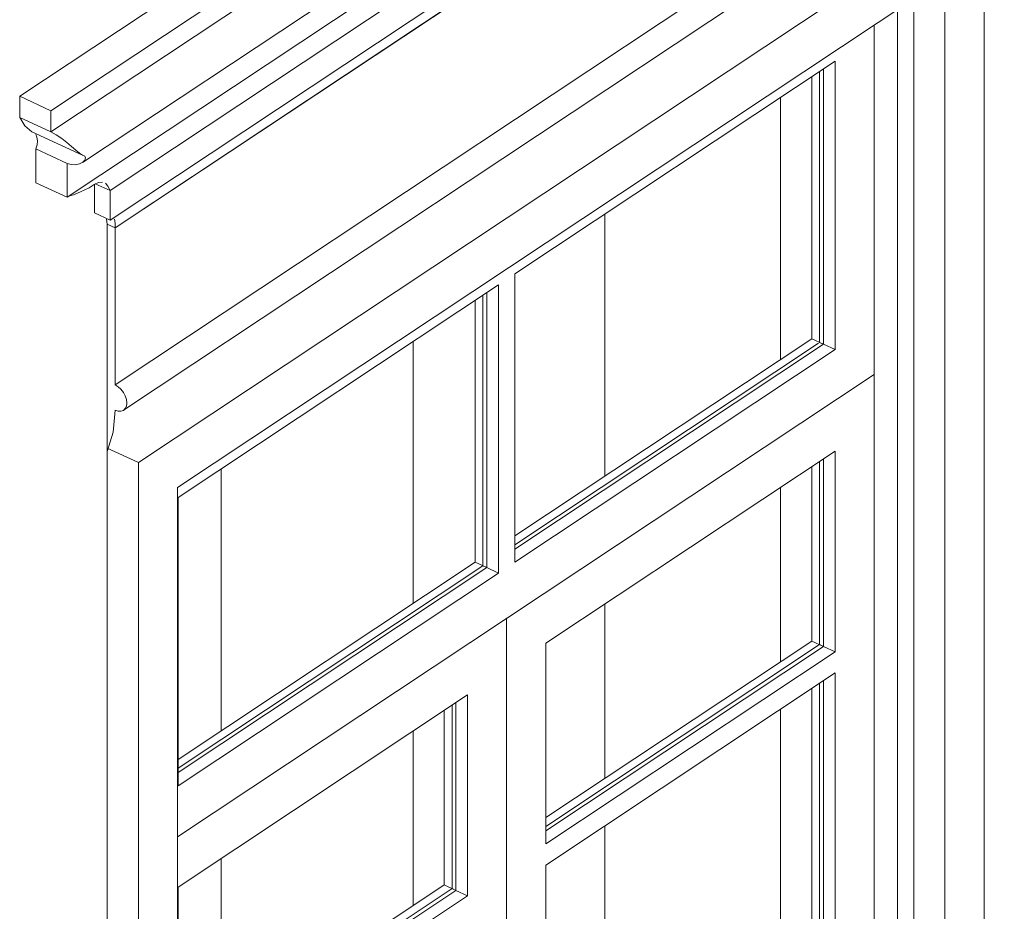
# Model space of a CAD drawing. Header units: millimetres. Extents: x -46876 to 9452, y -13755 to 24767.
# Tile 19 of 55: x -8274 to -7304, y -5764 to -4886. Entities that reach past the tile are written whole.
import ezdxf

# ---------------------------------------------------------------- set-up
doc = ezdxf.new("R2010")
doc.units = ezdxf.units.MM
for name, color, linetype, lineweight in [('A-GENM', 13, 'Continuous', 9), ('A-GLAZ', 151, 'Continuous', 9), ('A-WALL', 113, 'Continuous', 9)]:
    doc.layers.add(name, color=color, linetype=linetype, lineweight=lineweight)

# ---------------------------------------------------------------- blocks, each defined once
blk = doc.blocks.new('Window_CV - Window_CV - 2 divisões-4329175-3D - CAPA')
at = {"layer": 'A-GLAZ'}
for p, q in [((-7324.26, -4769.48), (-8156.92, -5322.28)), ((-7324.26, -6473.2), (-7324.26, -4769.48)), ((-8118.49, -5346.73), (-7362.69, -4844.96)), ((-7362.69, -4844.96), (-7362.69, -6385.47)), ((-7393.41, -4865.35), (-7393.41, -6371.28)), ((-7393.41, -4865.35), (-7393.41, -6371.28)), ((-7409.42, -6361.09), (-7409.42, -4875.98)), ((-7432.46, -4891.28), (-7432.46, -5235.46)), ((-7470.89, -4927.06), (-7786.34, -5136.48)), ((-7482.41, -4934.71), (-7482.41, -5205.69)), ((-7470.89, -5211.01), (-7470.89, -4927.06)), ((-7493.93, -5200.37), (-7493.93, -4942.35)), ((-7486.25, -4937.25), (-7486.25, -5203.92)), ((-7524.62, -5220.74), (-7524.62, -4962.73)), ((-7697.55, -5335.55), (-7697.55, -5077.54)), ((-7697.55, -5077.54), (-7697.55, -5335.55)), ((-7786.34, -5136.48), (-7786.34, -5420.44)), ((-7802.35, -5147.11), (-8117.8, -5356.54)), ((-7802.35, -5431.07), (-7802.35, -5147.11)), ((-7817.71, -5157.31), (-7817.71, -5423.97)), ((-7813.87, -5154.76), (-7813.87, -5425.75)), ((-7825.39, -5420.43), (-7825.39, -5162.41)), ((-7886.5, -5461), (-7886.5, -5202.98)), ((-7886.5, -5202.98), (-7886.5, -5461)), ((-7786.34, -5394.5), (-7493.93, -5200.37)), ((-7487.21, -5204.56), (-7786.34, -5403.15)), ((-7786.34, -5407.47), (-7482.41, -5205.69)), ((-7493.93, -5200.37), (-7482.41, -5205.69)), ((-7482.41, -5205.69), (-7486.25, -5203.92)), ((-7482.41, -5205.69), (-7470.89, -5211.01)), ((-7470.89, -5211.01), (-7786.34, -5420.44)), ((-8118.49, -5690.91), (-7432.46, -5235.46)), ((-7432.46, -5235.46), (-7794.35, -5475.71)), ((-7432.46, -5235.46), (-7432.46, -6350.45)), ((-8156.92, -5322.28), (-8187.64, -5308.09)), ((-8187.64, -5308.09), (-8187.64, -7011.81)), ((-7755.92, -5500.16), (-7470.89, -5310.94)), ((-7470.89, -5310.94), (-7470.89, -5508.7)), ((-8156.92, -5322.28), (-8156.92, -7026)), ((-7486.25, -5321.13), (-7486.25, -5501.61)), ((-7482.41, -5503.38), (-7482.41, -5318.58)), ((-8075.45, -5328.42), (-8075.45, -5586.44)), ((-8075.45, -5586.44), (-8075.45, -5328.42)), ((-7493.93, -5498.06), (-7493.93, -5326.23)), ((-8118.49, -6887.24), (-8118.49, -5346.73)), ((-7524.62, -5518.44), (-7524.62, -5346.6)), ((-8117.8, -5356.54), (-8117.8, -5640.49)), ((-8117.8, -5614.56), (-7825.39, -5420.43)), ((-7817.71, -5423.97), (-8117.8, -5623.2)), ((-8117.8, -5627.52), (-7813.87, -5425.75)), ((-7825.39, -5420.43), (-7813.87, -5425.75)), ((-7813.87, -5425.75), (-7817.71, -5423.97)), ((-7813.87, -5425.75), (-7802.35, -5431.07)), ((-7802.35, -5431.07), (-8117.8, -5640.49)), ((-7697.55, -5633.25), (-7697.55, -5461.41)), ((-7697.55, -5461.41), (-7697.55, -5633.25)), ((-7794.35, -5475.71), (-8118.49, -5690.91)), ((-7794.35, -5475.71), (-7794.35, -6590.71)), ((-7794.35, -6590.71), (-7794.35, -5475.71)), ((-7755.92, -5672), (-7493.93, -5498.06)), ((-7755.92, -5697.93), (-7755.92, -5500.16)), ((-7486.25, -5501.61), (-7755.92, -5680.64)), ((-7755.92, -5684.96), (-7482.41, -5503.38)), ((-7493.93, -5498.06), (-7482.41, -5503.38)), ((-7482.41, -5503.38), (-7486.25, -5501.61)), ((-7482.41, -5503.38), (-7470.89, -5508.7)), ((-7470.89, -5508.7), (-7755.92, -5697.93)), ((-7755.92, -5718.75), (-7470.89, -5529.52)), ((-7470.89, -5529.52), (-7470.89, -6107.42)), ((-7493.93, -6096.78), (-7493.93, -5544.82)), ((-7486.25, -5539.72), (-7486.25, -6100.33)), ((-7482.41, -6102.1), (-7482.41, -5537.17)), ((-8117.8, -5740.42), (-7832.78, -5551.19)), ((-7832.78, -5551.19), (-7832.78, -5748.96)), ((-7848.14, -5561.39), (-7848.14, -5741.86)), ((-7844.3, -5743.64), (-7844.3, -5558.84)), ((-7524.62, -6117.15), (-7524.62, -5565.19)), ((-7855.82, -5738.32), (-7855.82, -5566.48)), ((-7886.5, -5758.69), (-7886.5, -5586.86)), ((-7886.5, -5586.86), (-7886.5, -5758.69)), ((-7697.55, -6231.96), (-7697.55, -5680)), ((-7697.55, -5680), (-7697.55, -6231.96)), ((-8075.45, -5712.3), (-8075.45, -5884.13)), ((-8075.45, -5884.13), (-8075.45, -5712.3)), ((-7755.92, -6296.65), (-7755.92, -5718.75)), ((-8117.8, -5912.25), (-7855.82, -5738.32)), ((-7855.82, -5738.32), (-7844.3, -5743.64)), ((-8117.8, -5938.18), (-8117.8, -5740.42)), ((-7848.14, -5741.86), (-8117.8, -5920.89)), ((-8117.8, -5925.22), (-7844.3, -5743.64)), ((-7832.78, -5748.96), (-8117.8, -5938.18)), ((-7844.3, -5743.64), (-7848.14, -5741.86)), ((-7844.3, -5743.64), (-7832.78, -5748.96))]:
    blk.add_line(p, q, dxfattribs=at)
blk = doc.blocks.new('ornamento esquadrias - ornamento esquadrias-V36-3D - CAPA')
at = {"layer": 'A-GENM'}
for p, q in [((-8273.91, -4961.56), (-7268.71, -4294.22)), ((-7237.99, -4308.4), (-8243.19, -4975.75)), ((-8243.19, -4996.56), (-7237.99, -4329.22)), ((-8211.94, -5026.65), (-7241.58, -4382.43)), ((-7254, -4414.79), (-8227.18, -5060.88)), ((-8227.18, -5060.88), (-7254, -4414.79)), ((-8184.89, -5054.37), (-7327.01, -4484.83)), ((-7327.01, -4484.83), (-8184.89, -5054.37)), ((-7327.01, -4513.97), (-8184.89, -5083.52)), ((-8184.89, -5083.52), (-7327.01, -4513.97)), ((-7347.3, -4538.27), (-8179.96, -5091.07)), ((-8179.96, -5091.07), (-7347.3, -4538.27)), ((-8179.96, -5245.81), (-7347.3, -4693.01)), ((-8171.66, -5270.79), (-7339, -4718)), ((-8273.91, -4982.38), (-8273.91, -4961.56)), ((-8273.91, -4961.56), (-8243.19, -4975.75)), ((-8273.91, -4982.38), (-8243.19, -4996.56)), ((-8273.91, -4982.38), (-8243.19, -4996.56)), ((-8243.19, -4975.75), (-8243.19, -4996.56)), ((-8261.98, -4996.6), (-8212.11, -5019.63)), ((-8257.9, -5013.38), (-8227.18, -5027.57)), ((-8257.9, -5046.69), (-8257.9, -5013.38)), ((-8257.9, -5013.38), (-8227.18, -5027.57)), ((-8227.18, -5027.57), (-8227.18, -5060.88)), ((-8257.9, -5046.69), (-8227.18, -5060.88)), ((-8257.9, -5046.69), (-8227.18, -5060.88)), ((-8200.25, -5076.42), (-8200.25, -5048.2)), ((-8199.43, -5047.66), (-8184.9, -5054.37)), ((-8199.43, -5047.66), (-8184.89, -5054.37)), ((-8184.89, -5054.37), (-8184.89, -5083.52)), ((-8200.25, -5076.42), (-8184.89, -5083.52)), ((-8200.25, -5076.42), (-8184.89, -5083.52)), ((-8187.64, -5087.52), (-8188.4, -5082.67)), ((-8187.64, -5087.52), (-8179.96, -5091.07)), ((-8187.64, -5311.38), (-8187.64, -5087.52)), ((-8187.64, -5087.52), (-8179.96, -5091.07)), ((-8179.96, -5091.07), (-8179.96, -5245.81))]:
    blk.add_line(p, q, dxfattribs=at)
for points in [[(-8261.98, -4996.6, 0), (-8268.72, -4990.71, 0), (-8273.91, -4982.38, 0)], [(-8257.9, -5013.38, 0), (-8256.83, -5009.22, 0), (-8256.48, -5005.29, 0), (-8256.87, -5001.86, 0), (-8257.97, -4999.16, 0)], [(-8212.11, -5019.63, 0), (-8215.12, -5017.51, 0), (-8218.65, -5014.64, 0), (-8222.76, -5011.11, 0), (-8227.43, -5007.14, 0), (-8232.57, -5003.09, 0), (-8237.93, -4999.42, 0), (-8243.19, -4996.56, 0)], [(-8227.18, -5027.57, 0), (-8223.11, -5028.81, 0), (-8218.97, -5028.97, 0), (-8215.09, -5028.16, 0), (-8211.84, -5026.58, 0), (-8209.66, -5024.46, 0), (-8208.96, -5022.23, 0), (-8209.88, -5020.44, 0), (-8212.11, -5019.63, 0)], [(-8225.55, -5059.99, 0), (-8220.85, -5058.45, 0), (-8213.95, -5055.74, 0), (-8205.61, -5051.6, 0)], [(-8205.61, -5051.6, 0), (-8200.55, -5048.4, 0), (-8196.17, -5046.52, 0), (-8192.52, -5046.09, 0)], [(-8189.5, -5047.21, 0), (-8187, -5049.97, 0), (-8184.9, -5054.37, 0)], [(-8184.89, -5083.52, 0), (-8182.79, -5082.24, 0), (-8181.47, -5081.87, 0)], [(-8180.68, -5082.49, 0), (-8180.23, -5084.19, 0), (-8180.01, -5087.06, 0), (-8179.96, -5091.07, 0)], [(-8179.96, -5270.79, 0), (-8176.98, -5271.74, 0), (-8174.2, -5271.77, 0), (-8171.81, -5270.89, 0), (-8169.98, -5269.15, 0), (-8168.83, -5266.67, 0), (-8168.44, -5263.62, 0), (-8168.83, -5260.2, 0), (-8169.98, -5256.66, 0), (-8171.81, -5253.23, 0), (-8174.2, -5250.14, 0), (-8176.98, -5247.61, 0), (-8179.96, -5245.81, 0)], [(-8187.64, -5311.38, 0), (-8181.78, -5292.43, 0), (-8179.96, -5270.79, 0)]]:
    blk.add_polyline3d(points, dxfattribs=at)

msp = doc.modelspace()

# ---------------------------------------------------------------- linework, layer by layer
at = {"layer": 'A-WALL'}
msp.add_line((-7393.41, -4865.35), (-7393.41, -6371.28), dxfattribs=at)

# ---------------------------------------------------------------- block references
at = {"layer": 'A-GENM'}
msp.add_blockref('ornamento esquadrias - ornamento esquadrias-V36-3D - CAPA', (0, 0), dxfattribs=at)
at = {"layer": 'A-GLAZ'}
msp.add_blockref('Window_CV - Window_CV - 2 divisões-4329175-3D - CAPA', (0, 0), dxfattribs=at)

doc.saveas('drawing.dxf')
